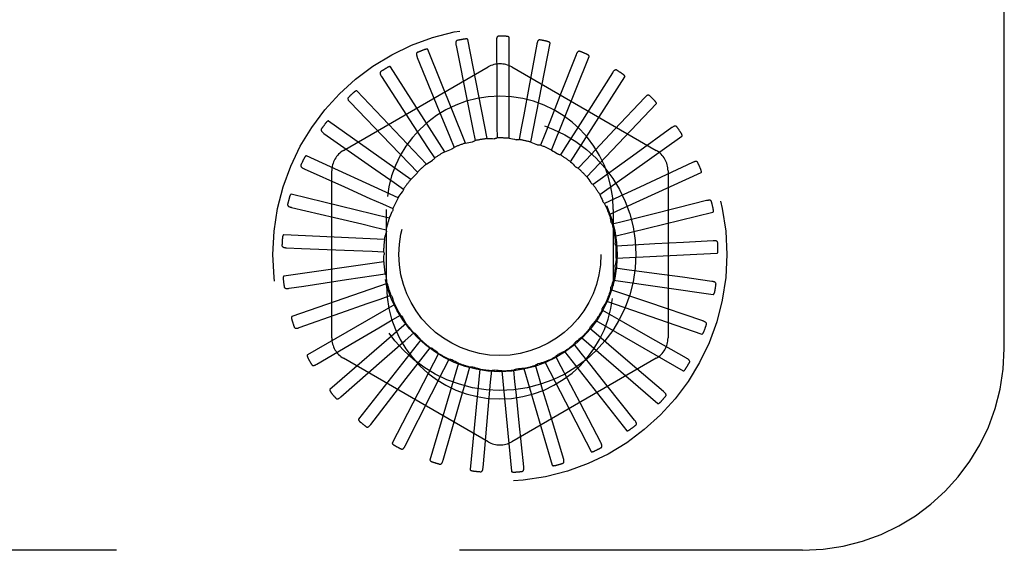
# Model space of a CAD drawing. Header units: inches. Extents: x 0 to 77.3, y 0 to 50.
# Tile 30 of 56: x 45.4 to 46.7, y 30.9 to 31.5. Entities that reach past the tile are written whole.
import ezdxf

# ---------------------------------------------------------------- set-up
doc = ezdxf.new("R2010")
doc.units = ezdxf.units.IN
doc.header["$LTSCALE"] = 4.25
doc.header["$MEASUREMENT"] = 0
doc.linetypes.add('HIDDEN', pattern=[0.2, 0.1, -0.1])
doc.layers.add('DEFAULT_2', color=8, linetype='HIDDEN')

msp = doc.modelspace()

# ---------------------------------------------------------------- linework, layer by layer
at = {"layer": 'DEFAULT_2', "color": 8, "linetype": 'HIDDEN'}
for p, q in [((46.652262, 31.119388), (46.652262, 32.869388)), ((46.011271, 31.37925), (45.987621, 31.501961)), ((46.038692, 31.379686), (46.038692, 31.504654)), ((45.984429, 31.373633), (45.937983, 31.48965)), ((45.972933, 31.494843), (45.987077, 31.424146)), ((46.022922, 31.500445), (46.02331, 31.44585)), ((46.073068, 31.496485), (46.063118, 31.442804)), ((46.065699, 31.374924), (46.08935, 31.497634)), ((45.924907, 31.479881), (45.952175, 31.413139)), ((46.091317, 31.365137), (46.137763, 31.481154)), ((46.121559, 31.483107), (46.101629, 31.432279)), ((45.833512, 31.364589), (46.012678, 31.468031)), ((45.959134, 31.363038), (45.891571, 31.468168)), ((46.041845, 31.468031), (46.221012, 31.364589)), ((45.880581, 31.456101), (45.919986, 31.395726)), ((46.11462, 31.350679), (46.182183, 31.455809)), ((46.166641, 31.460794), (46.137452, 31.414656)), ((45.936302, 31.347847), (45.850064, 31.438291)), ((46.206686, 31.430352), (46.169293, 31.390571)), ((45.841556, 31.424362), (45.891675, 31.372535)), ((45.987077, 31.424146), (45.99373, 31.390809)), ((46.134766, 31.332071), (46.221004, 31.422516)), ((45.952175, 31.413139), (45.965017, 31.381663)), ((45.916758, 31.328609), (45.814961, 31.401098)), ((45.919986, 31.395726), (45.938554, 31.367249)), ((46.023655, 31.394355), (46.023733, 31.380096)), ((46.053711, 31.392174), (46.051089, 31.378158)), ((46.240246, 31.392881), (46.196, 31.360897)), ((45.809243, 31.385811), (45.868265, 31.344406)), ((45.965017, 31.381663), (45.97039, 31.368455)), ((45.99373, 31.390809), (45.996506, 31.376822)), ((46.08281, 31.384344), (46.077583, 31.371077)), ((46.151026, 31.309988), (46.252822, 31.382477)), ((45.891675, 31.372535), (45.915297, 31.348087)), ((45.938554, 31.367249), (45.946329, 31.355296)), ((46.109902, 31.371149), (46.102258, 31.359111)), ((45.901207, 31.306021), (45.787531, 31.357935)), ((45.868265, 31.344406), (45.896086, 31.32487)), ((45.915297, 31.348087), (45.925193, 31.337821)), ((46.134006, 31.353065), (46.124223, 31.342691)), ((46.266109, 31.349736), (46.20074, 31.319324)), ((45.784809, 31.341841), (45.834632, 31.319515)), ((45.818928, 31.132446), (45.818928, 31.33933)), ((46.154253, 31.330746), (46.142684, 31.322411)), ((46.162813, 31.285226), (46.276488, 31.33714)), ((46.235595, 31.33933), (46.235595, 31.132446)), ((45.896086, 31.32487), (45.907747, 31.316663)), ((46.20074, 31.319324), (46.16991, 31.304998)), ((45.890212, 31.280897), (45.768766, 31.31036)), ((45.769139, 31.294042), (45.822286, 31.281549)), ((45.881617, 31.298437), (45.89462, 31.292585)), ((46.16991, 31.304998), (46.156972, 31.299003)), ((46.283338, 31.302477), (46.247687, 31.293557)), ((45.886762, 31.197388), (45.886762, 31.291388)), ((46.167762, 31.291388), (46.167762, 31.197388)), ((46.169701, 31.258682), (46.291147, 31.288144)), ((46.213395, 31.284985), (46.180412, 31.276753)), ((46.247687, 31.293557), (46.213395, 31.284985)), ((45.872411, 31.269743), (45.886287, 31.266457)), ((46.180412, 31.276753), (46.166573, 31.273315)), ((45.884171, 31.254147), (45.759344, 31.260093)), ((46.185378, 31.24703), (46.171139, 31.246274)), ((46.219323, 31.248872), (46.185378, 31.24703)), ((46.254617, 31.250799), (46.219323, 31.248872)), ((46.291313, 31.252811), (46.254617, 31.250799)), ((45.762798, 31.244141), (45.781333, 31.243392)), ((45.781333, 31.243392), (45.834836, 31.241219)), ((45.834836, 31.241219), (45.868802, 31.239826)), ((45.868802, 31.239826), (45.883049, 31.239225)), ((46.17144, 31.231313), (46.296267, 31.237259)), ((45.883301, 31.226737), (45.759604, 31.208952)), ((45.837304, 31.204706), (45.870921, 31.209766)), ((45.870921, 31.209766), (45.885024, 31.211873)), ((46.184629, 31.216905), (46.170504, 31.218857)), ((46.21831, 31.21229), (46.184629, 31.216905)), ((46.253331, 31.207503), (46.21831, 31.21229)), ((45.766015, 31.193942), (45.784357, 31.196714)), ((45.887634, 31.199658), (45.769539, 31.158784)), ((45.784357, 31.196714), (45.837304, 31.204706)), ((46.167969, 31.20411), (46.291666, 31.186325)), ((46.289744, 31.202533), (46.253331, 31.207503)), ((45.87869, 31.18065), (45.892139, 31.185388)), ((46.178193, 31.187466), (46.164692, 31.192056)), ((46.210391, 31.17656), (46.178193, 31.187466)), ((45.897014, 31.173888), (45.788788, 31.111403)), ((46.159412, 31.178055), (46.277508, 31.137182)), ((46.278688, 31.153461), (46.210391, 31.17656)), ((45.778674, 31.145259), (45.830139, 31.163482)), ((45.891828, 31.153531), (45.904138, 31.160728)), ((46.166302, 31.159778), (46.153914, 31.166839)), ((45.911102, 31.150359), (45.816657, 31.068522)), ((46.146079, 31.15409), (46.254305, 31.091606)), ((45.909862, 31.129388), (45.920587, 31.138785)), ((46.149385, 31.13484), (46.138557, 31.144118)), ((45.800318, 31.099851), (45.847405, 31.127485)), ((45.929387, 31.129921), (45.852137, 31.031689)), ((45.884318, 31.106957), (45.909862, 31.129388)), ((46.128054, 31.113554), (46.119179, 31.124714)), ((46.128452, 31.133082), (46.222897, 31.051245)), ((46.258545, 31.107368), (46.21107, 31.134329)), ((45.95121, 31.113313), (45.893946, 31.002236)), ((45.932139, 31.109095), (45.940892, 31.120352)), ((46.098997, 31.111639), (46.099238, 31.111758)), ((46.107167, 31.11579), (46.184417, 31.017558)), ((45.830165, 31.05936), (45.884318, 31.106957)), ((46.012678, 31.003745), (45.833512, 31.107187)), ((45.911301, 31.082235), (45.932139, 31.109095)), ((45.975782, 31.101135), (45.940574, 30.981229)), ((45.957853, 31.093384), (45.964318, 31.106094)), ((46.221012, 31.107187), (46.041845, 31.003745)), ((46.082994, 31.102838), (46.140258, 30.991761)), ((46.103081, 31.096689), (46.096478, 31.109327)), ((46.230043, 31.06592), (46.188528, 31.101378)), ((45.942476, 31.063066), (45.957853, 31.093384)), ((45.986077, 31.082824), (45.990019, 31.096527)), ((46.002215, 31.093828), (45.990336, 30.969425)), ((46.015789, 31.077796), (46.017066, 31.091997)), ((46.029552, 31.091655), (46.041431, 30.967252)), ((46.045915, 31.078481), (46.044482, 31.092668)), ((46.056807, 31.094695), (46.092015, 30.974788)), ((46.075367, 31.084856), (46.071275, 31.098515)), ((45.867135, 31.025249), (45.911301, 31.082235)), ((45.976715, 31.050143), (45.986077, 31.082824)), ((46.012781, 31.043934), (46.015789, 31.077796)), ((45.909892, 30.998752), (45.942476, 31.063066)), ((46.194211, 31.030615), (46.160158, 31.073289)), ((45.956891, 30.980825), (45.976715, 31.050143)), ((46.152346, 31.002729), (46.126984, 31.051076)), ((46.008064, 30.990595), (46.012781, 31.043934)), ((46.056729, 30.972941), (46.051153, 31.027252)), ((46.10596, 30.98327), (46.090206, 31.035544)), ((46.006434, 30.972116), (46.008064, 30.990595)), ((46.402262, 30.869388), (42.652262, 30.869388))]:
    msp.add_line(p, q, dxfattribs=at)
for points in [[(45.987621, 31.501961), (45.987557, 31.502121), (45.987458, 31.502258), (45.987321, 31.50237), (45.987156, 31.50246), (45.986972, 31.502534), (45.986773, 31.502592), (45.986562, 31.502638), (45.98634, 31.502673), (45.986108, 31.502699), (45.985865, 31.502716), (45.985613, 31.502725), (45.985352, 31.502727), (45.985083, 31.502722), (45.984806, 31.502711), (45.984519, 31.502693), (45.984222, 31.502669), (45.983914, 31.502638), (45.983593, 31.502599), (45.98326, 31.502552), (45.982913, 31.502496)], [(46.025619, 31.506153), (46.025159, 31.506104), (46.024746, 31.505978), (46.024379, 31.505769), (46.02406, 31.505493), (46.023794, 31.505162), (46.023574, 31.504779), (46.023393, 31.504347), (46.023248, 31.503874), (46.023135, 31.503365), (46.023051, 31.502826), (46.02299, 31.502262), (46.022949, 31.501676), (46.022926, 31.50107), (46.022922, 31.500445)], [(46.038692, 31.504654), (46.038659, 31.504824), (46.038589, 31.504977), (46.038475, 31.505112), (46.038331, 31.505232), (46.038166, 31.505339), (46.037981, 31.505434), (46.037784, 31.505519), (46.037573, 31.505595), (46.03735, 31.505664), (46.037115, 31.505727), (46.03687, 31.505784), (46.036615, 31.505835), (46.036352, 31.505882), (46.036078, 31.505923), (46.035794, 31.50596), (46.035499, 31.505992), (46.035184, 31.50602), (46.03487, 31.506043), (46.034575, 31.506059), (46.034293, 31.506068)], [(46.076796, 31.501579), (46.076336, 31.501619), (46.075906, 31.501574), (46.075506, 31.501438), (46.075141, 31.501226), (46.074817, 31.500952), (46.074528, 31.500617), (46.074269, 31.500228), (46.074037, 31.49979), (46.07383, 31.499312), (46.073645, 31.498799), (46.073478, 31.498257), (46.073328, 31.497689), (46.073191, 31.497099), (46.073068, 31.496485)], [(45.937983, 31.48965), (45.937889, 31.489796), (45.937766, 31.489911), (45.93761, 31.489995), (45.937431, 31.490053), (45.937237, 31.49009), (45.93703, 31.49011), (45.936815, 31.490115), (45.936591, 31.490107), (45.936357, 31.490088), (45.936115, 31.490059), (45.935866, 31.490021), (45.935609, 31.489973), (45.935347, 31.489918), (45.935076, 31.489854), (45.934798, 31.489783), (45.934511, 31.489703), (45.934209, 31.489612), (45.933907, 31.489515), (45.933619, 31.489417), (45.933342, 31.489316)], [(45.9745, 31.500958), (45.974058, 31.500823), (45.973676, 31.500621), (45.973356, 31.500347), (45.973095, 31.500015), (45.972897, 31.499639), (45.972752, 31.499221), (45.972656, 31.498763), (45.972604, 31.498271), (45.97259, 31.49775), (45.972609, 31.497205), (45.972655, 31.49664), (45.972727, 31.496056), (45.972819, 31.495458), (45.972933, 31.494843)], [(46.08935, 31.497634), (46.08935, 31.497807), (46.089309, 31.497971), (46.089223, 31.498126), (46.089104, 31.498271), (46.088961, 31.498407), (46.088797, 31.498536), (46.088619, 31.498657), (46.088426, 31.498771), (46.088219, 31.498882), (46.088, 31.498988), (46.087769, 31.49909), (46.087528, 31.499189), (46.087277, 31.499285), (46.087015, 31.499377), (46.086743, 31.499467), (46.086458, 31.499555), (46.08616, 31.499641), (46.085848, 31.499724), (46.085519, 31.499805), (46.085175, 31.499882)], [(45.925289, 31.486182), (45.92488, 31.485967), (45.924544, 31.485696), (45.924281, 31.485366), (45.924087, 31.48499), (45.923964, 31.484584), (45.923901, 31.484147), (45.923894, 31.483679), (45.923935, 31.483185), (45.92402, 31.482671), (45.924142, 31.482139), (45.924294, 31.481593), (45.924475, 31.481034), (45.924679, 31.480464), (45.924907, 31.479881)], [(46.126184, 31.487404), (46.125739, 31.48753), (46.125309, 31.487566), (46.12489, 31.487509), (46.124491, 31.48737), (46.124122, 31.487162), (46.123774, 31.486888), (46.123446, 31.486555), (46.123136, 31.486169), (46.122842, 31.485739), (46.122563, 31.485269), (46.122297, 31.484769), (46.122042, 31.484239), (46.121795, 31.483686), (46.121559, 31.483107)], [(46.137763, 31.481154), (46.137796, 31.481324), (46.137787, 31.481492), (46.137732, 31.48166), (46.137642, 31.481826), (46.137528, 31.481987), (46.137391, 31.482144), (46.137239, 31.482296), (46.137071, 31.482445), (46.136889, 31.482593), (46.136694, 31.482739), (46.136487, 31.482883), (46.136269, 31.483026), (46.136041, 31.483167), (46.135801, 31.483307), (46.13555, 31.483447), (46.135287, 31.483587), (46.135011, 31.483728), (46.13472, 31.483869), (46.134413, 31.48401), (46.134089, 31.484152)], [(45.891571, 31.468168), (45.891452, 31.468293), (45.891309, 31.468384), (45.89114, 31.468436), (45.890954, 31.468459), (45.890756, 31.468459), (45.890549, 31.468439), (45.890337, 31.468404), (45.890118, 31.468354), (45.889892, 31.468291), (45.88966, 31.468217), (45.889423, 31.468132), (45.88918, 31.468037), (45.888932, 31.467932), (45.888679, 31.467819), (45.888419, 31.467696), (45.888153, 31.467563), (45.887878, 31.467419), (45.887595, 31.467264), (45.887301, 31.467095), (45.886997, 31.466913)], [(45.879764, 31.462361), (45.879403, 31.462072), (45.879123, 31.461742), (45.878928, 31.461368), (45.878809, 31.460963), (45.878764, 31.460541), (45.878786, 31.460099), (45.878867, 31.459638), (45.879001, 31.459162), (45.879181, 31.458673), (45.879402, 31.458173), (45.879655, 31.457666), (45.879938, 31.457151), (45.880246, 31.45663), (45.880581, 31.456101)], [(46.171995, 31.464138), (46.171583, 31.464345), (46.171167, 31.464463), (46.170745, 31.464485), (46.170328, 31.464425), (46.169925, 31.46429), (46.169532, 31.464087), (46.169147, 31.463822), (46.168769, 31.463502), (46.168399, 31.463135), (46.168037, 31.462727), (46.167681, 31.462286), (46.16733, 31.461814), (46.166983, 31.461317), (46.166641, 31.460794)], [(46.182183, 31.455809), (46.182248, 31.45597), (46.182271, 31.456137), (46.182248, 31.456312), (46.182192, 31.456492), (46.18211, 31.456671), (46.182005, 31.456851), (46.181885, 31.45703), (46.181748, 31.457208), (46.181598, 31.457387), (46.181434, 31.457568), (46.181258, 31.457748), (46.18107, 31.45793), (46.180873, 31.458112), (46.180664, 31.458295), (46.180444, 31.45848), (46.180213, 31.458667), (46.179963, 31.458861), (46.179709, 31.459051), (46.179462, 31.459228), (46.179219, 31.459396)], [(46.02331, 31.44585), (46.023546, 31.411183), (46.023655, 31.394355)], [(46.063118, 31.442804), (46.056788, 31.408719), (46.053711, 31.392174)], [(45.839568, 31.430353), (45.839269, 31.430002), (45.839057, 31.429625), (45.838936, 31.429221), (45.838896, 31.428801), (45.838932, 31.428378), (45.839037, 31.427948), (45.839204, 31.427511), (45.839425, 31.427068), (45.839695, 31.426623), (45.840006, 31.426174), (45.840351, 31.425724), (45.840726, 31.425272), (45.841127, 31.424818), (45.841556, 31.424362)], [(45.850064, 31.438291), (45.849923, 31.438391), (45.849766, 31.438453), (45.84959, 31.438473), (45.849403, 31.43846), (45.849209, 31.438423), (45.849009, 31.438364), (45.848807, 31.438289), (45.848602, 31.438198), (45.848392, 31.438094), (45.848178, 31.437977), (45.847961, 31.437848), (45.847741, 31.437709), (45.847517, 31.43756), (45.84729, 31.437401), (45.847059, 31.437231), (45.846822, 31.43705), (45.846579, 31.436857), (45.84633, 31.436651), (45.846074, 31.43643), (45.845812, 31.436195)], [(46.101629, 31.432279), (46.088963, 31.400008), (46.08281, 31.384344)], [(46.212576, 31.432622), (46.212211, 31.432904), (46.211825, 31.433098), (46.211415, 31.4332), (46.210993, 31.433219), (46.210573, 31.433163), (46.210148, 31.433038), (46.209719, 31.432851), (46.209288, 31.432608), (46.208856, 31.432318), (46.208422, 31.431986), (46.207989, 31.43162), (46.207555, 31.431223), (46.207121, 31.430801), (46.206686, 31.430352)], [(46.221004, 31.422516), (46.221098, 31.422661), (46.221152, 31.422821), (46.221163, 31.422997), (46.221142, 31.423184), (46.221095, 31.423376), (46.221027, 31.423573), (46.220942, 31.423771), (46.220842, 31.423972), (46.220728, 31.424176), (46.220601, 31.424384), (46.220462, 31.424595), (46.220312, 31.424809), (46.220153, 31.425025), (46.219983, 31.425244), (46.219802, 31.425467), (46.21961, 31.425695), (46.219406, 31.425928), (46.219188, 31.426167), (46.218956, 31.426411), (46.21871, 31.426661)], [(46.137452, 31.414656), (46.118907, 31.385365), (46.109902, 31.371149)], [(45.814961, 31.401098), (45.814804, 31.40117), (45.814638, 31.401201), (45.814462, 31.401187), (45.81428, 31.401139), (45.814096, 31.401066), (45.813912, 31.40097), (45.813728, 31.400858), (45.813543, 31.40073), (45.813357, 31.400588), (45.813169, 31.400433), (45.81298, 31.400266), (45.81279, 31.400087), (45.812599, 31.399899), (45.812406, 31.399699), (45.812211, 31.399488), (45.812013, 31.399266), (45.811807, 31.399026), (45.811605, 31.398781), (45.811416, 31.398542), (45.811236, 31.398306)], [(46.24646, 31.393995), (46.246154, 31.394342), (46.245812, 31.394605), (46.245428, 31.394783), (46.245018, 31.394882), (46.244595, 31.394907), (46.244154, 31.394864), (46.243698, 31.394761), (46.243228, 31.394604), (46.242749, 31.394401), (46.24226, 31.394157), (46.241766, 31.39388), (46.241265, 31.393573), (46.240758, 31.39324), (46.240246, 31.392881)], [(45.806158, 31.391318), (45.80593, 31.390916), (45.805793, 31.390506), (45.805751, 31.390086), (45.805791, 31.389666), (45.805906, 31.389258), (45.806091, 31.388856), (45.806337, 31.388458), (45.806639, 31.388065), (45.806988, 31.387679), (45.807378, 31.387297), (45.807802, 31.38692), (45.808256, 31.386547), (45.808736, 31.386177), (45.809243, 31.385811)], [(46.011271, 31.37925), (46.013499, 31.379288), (46.015724, 31.379292), (46.017946, 31.379263), (46.020166, 31.3792)], [(46.023733, 31.380096), (46.023183, 31.379808), (46.02261, 31.379574), (46.022009, 31.379394), (46.021395, 31.379271), (46.020782, 31.379206), (46.020166, 31.3792)], [(46.038692, 31.379686), (46.040886, 31.379301), (46.043072, 31.378884), (46.045249, 31.378435), (46.047416, 31.377953)], [(46.169293, 31.390571), (46.14554, 31.365319), (46.134006, 31.353065)], [(46.252822, 31.382477), (46.252942, 31.382602), (46.253025, 31.382749), (46.25307, 31.38292), (46.253084, 31.383108), (46.253075, 31.383305), (46.253045, 31.383511), (46.252999, 31.383721), (46.252938, 31.383938), (46.252865, 31.38416), (46.25278, 31.384388), (46.252684, 31.384622), (46.252577, 31.38486), (46.252461, 31.385102), (46.252336, 31.385349), (46.252201, 31.385603), (46.252055, 31.385863), (46.251896, 31.386135), (46.25173, 31.386406), (46.251567, 31.386663), (46.251402, 31.38691)], [(45.97039, 31.368455), (45.969986, 31.367983), (45.96954, 31.367553), (45.969049, 31.367162), (45.968525, 31.366819), (45.967981, 31.366532), (45.96741, 31.366297)], [(45.984429, 31.373633), (45.986609, 31.374092), (45.988793, 31.374517), (45.990981, 31.374909), (45.993172, 31.375267)], [(45.996506, 31.376822), (45.99602, 31.376435), (45.995501, 31.376098), (45.994945, 31.375807), (45.994366, 31.375569), (45.993776, 31.37539), (45.993172, 31.375267)], [(46.051089, 31.378158), (46.050494, 31.377979), (46.049887, 31.377858), (46.049263, 31.377795), (46.048636, 31.37779), (46.048023, 31.377842), (46.047416, 31.377953)], [(46.065699, 31.374924), (46.067781, 31.374131), (46.069849, 31.373308), (46.071901, 31.372455), (46.073938, 31.371572)], [(46.077583, 31.371077), (46.076965, 31.371014), (46.076346, 31.371011), (46.075721, 31.371067), (46.075105, 31.37118), (46.074513, 31.371348), (46.073938, 31.371572)], [(45.787531, 31.357935), (45.787363, 31.357976), (45.787195, 31.357974), (45.787024, 31.357927), (45.786854, 31.357846), (45.786688, 31.357739), (45.786525, 31.35761), (45.786366, 31.357465), (45.786208, 31.357305), (45.786052, 31.35713), (45.785898, 31.356942), (45.785744, 31.356742), (45.785591, 31.356531), (45.785439, 31.35631), (45.785287, 31.356077), (45.785135, 31.355833), (45.784983, 31.355577), (45.784829, 31.355308), (45.784675, 31.355024), (45.78452, 31.354725), (45.784364, 31.354411)], [(45.946329, 31.355296), (45.946022, 31.354756), (45.945666, 31.35425), (45.945257, 31.353773), (45.944808, 31.353337), (45.944327, 31.352952), (45.943812, 31.352614)], [(45.959134, 31.363038), (45.961188, 31.363901), (45.963252, 31.364732), (45.965326, 31.365531), (45.96741, 31.366297)], [(46.091317, 31.365137), (46.093212, 31.363964), (46.095086, 31.362765), (46.09694, 31.361539), (46.098773, 31.360286)], [(46.102258, 31.359111), (46.101639, 31.359166), (46.101031, 31.35928), (46.100428, 31.359453), (46.099845, 31.359681), (46.099295, 31.359958), (46.098773, 31.360286)], [(46.196, 31.360897), (46.167898, 31.340596), (46.154253, 31.330746)], [(45.780738, 31.346665), (45.780591, 31.346227), (45.780534, 31.345799), (45.780571, 31.345378), (45.780691, 31.344973), (45.780881, 31.344594), (45.781138, 31.344234), (45.781456, 31.34389), (45.781826, 31.343562), (45.782242, 31.343248), (45.782697, 31.342948), (45.783185, 31.342658), (45.783701, 31.342378), (45.784242, 31.342105), (45.784809, 31.341841)], [(45.936302, 31.347847), (45.938154, 31.349082), (45.940022, 31.350288), (45.941908, 31.351465), (45.943812, 31.352614)], [(46.11462, 31.350679), (46.116259, 31.349169), (46.117872, 31.347637), (46.11946, 31.346082), (46.121023, 31.344505)], [(46.124223, 31.342691), (46.123622, 31.342864), (46.123046, 31.34309), (46.122494, 31.343371), (46.12197, 31.343701), (46.121481, 31.344079), (46.121023, 31.344505)], [(46.27242, 31.349655), (46.272186, 31.350053), (46.2719, 31.350376), (46.271557, 31.350623), (46.271173, 31.350798), (46.270761, 31.350902), (46.270321, 31.350944), (46.269853, 31.350929), (46.269363, 31.350864), (46.268853, 31.350755), (46.268328, 31.350608), (46.267789, 31.35043), (46.267239, 31.350223), (46.266679, 31.349992), (46.266109, 31.349736)], [(45.916758, 31.328609), (45.918344, 31.330174), (45.919951, 31.331713), (45.92158, 31.333225), (45.923229, 31.334711)], [(45.925193, 31.337821), (45.924994, 31.337233), (45.92474, 31.336669), (45.924429, 31.336124), (45.92407, 31.33561), (45.923672, 31.335141), (45.923229, 31.334711)], [(46.134766, 31.332071), (46.136089, 31.330279), (46.137383, 31.328469), (46.138648, 31.326642), (46.139884, 31.324797)], [(46.276488, 31.33714), (46.276629, 31.337241), (46.276739, 31.337369), (46.276815, 31.337529), (46.276865, 31.33771), (46.276893, 31.337906), (46.276902, 31.338113), (46.276897, 31.338329), (46.276879, 31.338553), (46.276849, 31.338785), (46.276808, 31.339025), (46.276758, 31.339272), (46.276699, 31.339526), (46.276631, 31.339786), (46.276554, 31.340053), (46.276469, 31.340327), (46.276376, 31.34061), (46.276273, 31.340902), (46.27616, 31.341205), (46.276034, 31.34152), (46.275898, 31.341845)], [(45.834632, 31.319515), (45.866264, 31.305328), (45.881617, 31.298437)], [(46.142684, 31.322411), (46.14213, 31.322692), (46.141607, 31.323023), (46.141112, 31.323408), (46.140655, 31.323837), (46.140247, 31.324299), (46.139884, 31.324797)], [(45.768766, 31.31036), (45.768593, 31.310368), (45.768428, 31.310335), (45.768269, 31.310257), (45.768118, 31.310145), (45.767975, 31.310008), (45.767839, 31.309851), (45.76771, 31.309678), (45.767586, 31.309491), (45.767466, 31.30929), (45.76735, 31.309076), (45.767236, 31.308851), (45.767126, 31.308614), (45.767019, 31.308368), (45.766914, 31.308111), (45.766811, 31.307843), (45.76671, 31.307563), (45.766608, 31.307264), (45.766512, 31.306961), (45.766425, 31.306671), (45.766347, 31.306387)], [(45.901207, 31.306021), (45.902468, 31.307857), (45.903755, 31.309672), (45.905068, 31.311466), (45.906407, 31.313237)], [(45.907747, 31.316663), (45.907662, 31.316047), (45.90752, 31.315445), (45.907318, 31.314851), (45.907063, 31.314279), (45.90676, 31.313743), (45.906407, 31.313237)], [(46.151026, 31.309988), (46.151986, 31.307977), (46.152914, 31.305955), (46.153811, 31.303922), (46.154675, 31.301877)], [(45.764228, 31.298008), (45.764166, 31.29755), (45.764192, 31.297119), (45.764308, 31.296713), (45.764502, 31.296338), (45.764761, 31.296002), (45.765081, 31.295697), (45.765458, 31.295419), (45.765884, 31.295167), (45.766352, 31.294938), (45.766856, 31.294729), (45.767389, 31.294536), (45.767949, 31.294359), (45.768532, 31.294194), (45.769139, 31.294042)], [(46.156972, 31.299003), (46.156482, 31.299384), (46.156031, 31.299809), (46.155618, 31.300281), (46.15525, 31.300788), (46.154937, 31.301318), (46.154675, 31.301877)], [(46.289521, 31.301202), (46.289366, 31.301637), (46.289146, 31.302009), (46.288856, 31.302316), (46.288512, 31.302561), (46.288128, 31.302741), (46.287703, 31.302865), (46.287241, 31.30294), (46.286747, 31.302969), (46.286226, 31.302958), (46.285682, 31.302913), (46.28512, 31.30284), (46.284541, 31.30274), (46.283947, 31.30262), (46.283338, 31.302477)], [(45.890212, 31.280897), (45.891103, 31.28294), (45.892023, 31.284965), (45.892973, 31.286975), (45.893952, 31.288967)], [(45.89462, 31.292585), (45.894653, 31.291964), (45.894628, 31.291346), (45.894542, 31.290725), (45.894399, 31.290115), (45.894203, 31.289531), (45.893953, 31.288967)], [(46.162813, 31.285226), (46.163375, 31.283071), (46.163904, 31.280909), (46.164399, 31.278743), (46.164861, 31.276571)], [(46.291147, 31.288144), (46.291304, 31.288216), (46.291436, 31.288321), (46.291541, 31.288463), (46.291624, 31.288632), (46.291689, 31.288819), (46.291737, 31.289021), (46.291773, 31.289234), (46.291797, 31.289457), (46.291812, 31.289691), (46.291818, 31.289934), (46.291815, 31.290187), (46.291805, 31.290447), (46.291787, 31.290715), (46.291763, 31.290992), (46.291731, 31.291277), (46.291693, 31.291573), (46.291647, 31.291879), (46.291593, 31.292198), (46.29153, 31.29253), (46.291458, 31.292875)], [(45.822286, 31.281549), (45.856032, 31.273604), (45.872411, 31.269743)], [(46.166573, 31.273315), (46.166163, 31.273782), (46.165801, 31.274284), (46.165485, 31.274825), (46.165219, 31.275393), (46.165013, 31.275973), (46.164861, 31.276571)], [(45.759344, 31.260093), (45.759172, 31.260069), (45.759016, 31.260005), (45.758875, 31.259898), (45.758748, 31.259759), (45.758634, 31.259599), (45.75853, 31.259418), (45.758436, 31.259225), (45.758349, 31.259017), (45.75827, 31.258797), (45.758196, 31.258565), (45.758127, 31.258322), (45.758064, 31.258069), (45.758005, 31.257807), (45.75795, 31.257535), (45.7579, 31.257252), (45.757854, 31.256958), (45.757811, 31.256651), (45.757773, 31.25633), (45.75774, 31.255992), (45.757712, 31.255638)], [(45.884171, 31.254147), (45.884659, 31.256321), (45.885179, 31.258484), (45.885732, 31.260637), (45.886316, 31.262779)], [(45.886287, 31.266457), (45.886437, 31.265855), (45.886529, 31.265243), (45.886562, 31.264616), (45.886538, 31.26399), (45.886456, 31.26338), (45.886316, 31.262779)], [(46.169701, 31.258682), (46.169845, 31.256458), (46.169955, 31.254236), (46.170031, 31.252015), (46.170074, 31.249795)], [(45.757225, 31.247107), (45.757251, 31.246645), (45.757357, 31.246226), (45.757549, 31.24585), (45.75781, 31.245518), (45.758128, 31.245237), (45.7585, 31.244998), (45.758923, 31.244797), (45.759389, 31.24463), (45.759891, 31.244493), (45.760426, 31.244383), (45.760986, 31.244295), (45.76157, 31.244227), (45.762173, 31.244175), (45.762798, 31.244141)], [(46.171139, 31.246274), (46.170825, 31.24681), (46.170564, 31.247371), (46.170356, 31.247963), (46.170203, 31.248571), (46.170109, 31.249179), (46.170074, 31.249795)], [(46.297142, 31.250389), (46.297072, 31.250846), (46.296927, 31.251252), (46.2967, 31.251609), (46.296409, 31.251914), (46.296066, 31.252164), (46.295672, 31.252366), (46.295233, 31.252526), (46.294753, 31.252649), (46.294239, 31.252737), (46.293697, 31.252795), (46.293131, 31.25283), (46.292543, 31.252842), (46.291938, 31.252836), (46.291313, 31.252811)], [(45.883049, 31.239225), (45.883311, 31.238662), (45.883517, 31.238079), (45.883668, 31.23747), (45.883762, 31.23685), (45.883797, 31.236235), (45.883774, 31.235619)], [(45.883301, 31.226737), (45.883369, 31.228964), (45.883471, 31.231187), (45.883606, 31.233405), (45.883774, 31.235619)], [(46.296267, 31.237259), (46.296436, 31.2373), (46.296585, 31.237378), (46.296715, 31.237498), (46.296828, 31.237648), (46.296927, 31.237819), (46.297013, 31.238009), (46.297089, 31.23821), (46.297155, 31.238425), (46.297214, 31.238652), (46.297265, 31.23889), (46.29731, 31.239138), (46.297349, 31.239396), (46.297383, 31.239663), (46.297411, 31.239939), (46.297434, 31.240225), (46.297453, 31.240522), (46.297466, 31.240838), (46.297473, 31.241155), (46.297474, 31.241459), (46.29747, 31.241755)], [(46.170504, 31.218857), (46.170297, 31.219443), (46.170148, 31.220043), (46.170055, 31.220664), (46.17002, 31.22129), (46.170043, 31.221905), (46.170125, 31.222516)], [(46.17144, 31.231313), (46.171161, 31.229103), (46.170849, 31.2269), (46.170503, 31.224704), (46.170125, 31.222516)], [(45.759604, 31.208952), (45.759441, 31.208896), (45.759299, 31.208804), (45.759181, 31.208672), (45.759083, 31.208511), (45.759001, 31.208332), (45.758933, 31.208135), (45.758877, 31.207927), (45.758832, 31.207707), (45.758795, 31.207476), (45.758766, 31.207234), (45.758745, 31.206983), (45.758731, 31.206722), (45.758722, 31.206454), (45.758721, 31.206176), (45.758725, 31.205889), (45.758735, 31.205591), (45.758751, 31.205282), (45.758775, 31.204959), (45.758806, 31.204623), (45.758845, 31.204274)], [(45.885024, 31.211873), (45.885387, 31.211369), (45.8857, 31.210835), (45.885963, 31.210266), (45.886173, 31.209675), (45.886324, 31.209078), (45.886418, 31.208469)], [(45.887634, 31.199658), (45.88728, 31.201857), (45.886959, 31.204059), (45.886672, 31.206263), (45.886418, 31.208469)], [(46.167969, 31.20411), (46.167276, 31.201992), (46.166553, 31.199888), (46.165798, 31.197798), (46.165013, 31.195721)], [(46.295009, 31.199052), (46.295027, 31.199514), (46.294961, 31.19994), (46.294806, 31.200333), (46.294578, 31.200688), (46.294288, 31.200998), (46.29394, 31.201271), (46.293539, 31.201512), (46.293091, 31.201723), (46.292604, 31.201906), (46.292082, 31.202067), (46.291533, 31.202208), (46.290958, 31.202331), (46.290362, 31.20244), (46.289744, 31.202533)], [(45.759982, 31.195799), (45.760095, 31.195351), (45.760278, 31.19496), (45.760538, 31.194626), (45.760857, 31.19435), (45.761222, 31.194134), (45.761633, 31.19397), (45.762086, 31.193853), (45.762575, 31.193777), (45.763094, 31.193738), (45.76364, 31.193731), (45.764207, 31.19375), (45.764793, 31.193794), (45.765395, 31.193857), (45.766015, 31.193942)], [(45.892139, 31.185388), (45.892591, 31.184962), (45.892999, 31.184497), (45.893366, 31.183988), (45.893684, 31.183448), (45.893945, 31.18289), (45.894152, 31.182309)], [(46.164692, 31.192056), (46.1646, 31.192671), (46.164567, 31.193288), (46.164593, 31.193915), (46.164677, 31.194536), (46.164817, 31.195136), (46.165013, 31.195721)], [(46.291666, 31.186325), (46.291839, 31.186333), (46.292, 31.186381), (46.292151, 31.186475), (46.29229, 31.186601), (46.29242, 31.18675), (46.29254, 31.18692), (46.292652, 31.187103), (46.292758, 31.187302), (46.292858, 31.187513), (46.292954, 31.187737), (46.293045, 31.187973), (46.293132, 31.188218), (46.293216, 31.188474), (46.293296, 31.188739), (46.293373, 31.189016), (46.293447, 31.189305), (46.293518, 31.189606), (46.293587, 31.189922), (46.293651, 31.190253), (46.293712, 31.190598)], [(45.830139, 31.163482), (45.862823, 31.175043), (45.87869, 31.18065)], [(45.897014, 31.173888), (45.89625, 31.175981), (45.895518, 31.178082), (45.894819, 31.180191), (45.894152, 31.182309)], [(46.159412, 31.178055), (46.158331, 31.176107), (46.157223, 31.174178), (46.156086, 31.172268), (46.154922, 31.170377)], [(45.904138, 31.160728), (45.904663, 31.160396), (45.905151, 31.160016), (45.905608, 31.159586), (45.906022, 31.159116), (45.906384, 31.158618), (45.906698, 31.158087)], [(46.153914, 31.166839), (46.153939, 31.16746), (46.154024, 31.168073), (46.154168, 31.168684), (46.154368, 31.169277), (46.154619, 31.16984), (46.154922, 31.170377)], [(46.21107, 31.134329), (46.18093, 31.151458), (46.166302, 31.159778)], [(45.769539, 31.158784), (45.769389, 31.158698), (45.769268, 31.158581), (45.769177, 31.158429), (45.76911, 31.158253), (45.769064, 31.158061), (45.769034, 31.157855), (45.769019, 31.15764), (45.769016, 31.157416), (45.769024, 31.157182), (45.769041, 31.156939), (45.769068, 31.156688), (45.769103, 31.156429), (45.769146, 31.156164), (45.769196, 31.155891), (45.769255, 31.15561), (45.769321, 31.15532), (45.769397, 31.155013), (45.76948, 31.154707), (45.769564, 31.154414), (45.769653, 31.15413)], [(45.847405, 31.127485), (45.877309, 31.145022), (45.891828, 31.153531)], [(45.911102, 31.150359), (45.909955, 31.152269), (45.908839, 31.154194), (45.907753, 31.156133), (45.906698, 31.158086)], [(46.138557, 31.144118), (46.1387, 31.144723), (46.138899, 31.145309), (46.139156, 31.145881), (46.139465, 31.146426), (46.139817, 31.146931), (46.140217, 31.147401)], [(46.146079, 31.15409), (46.144649, 31.152382), (46.143195, 31.150697), (46.141718, 31.149037), (46.140217, 31.147401)], [(46.283199, 31.149046), (46.283304, 31.149496), (46.28332, 31.149927), (46.283243, 31.150343), (46.283086, 31.150734), (46.28286, 31.151094), (46.28257, 31.151428), (46.282221, 31.15174), (46.281821, 31.152031), (46.281377, 31.152304), (46.280895, 31.15256), (46.280383, 31.152803), (46.279842, 31.153032), (46.279277, 31.153252), (46.278688, 31.153461)], [(45.772399, 31.14594), (45.772595, 31.145521), (45.772849, 31.145172), (45.773166, 31.144894), (45.773532, 31.144683), (45.773932, 31.14454), (45.774366, 31.144457), (45.774833, 31.144427), (45.775328, 31.144445), (45.775845, 31.144505), (45.776383, 31.144602), (45.776935, 31.144728), (45.777503, 31.144882), (45.778082, 31.145058), (45.778674, 31.145259)], [(45.920587, 31.138785), (45.921165, 31.138558), (45.921717, 31.138278), (45.922247, 31.137941), (45.922742, 31.137558), (45.923192, 31.137138), (45.9236, 31.136676)], [(45.929387, 31.129921), (45.9279, 31.13158), (45.926439, 31.133258), (45.925006, 31.134957), (45.9236, 31.136676)], [(46.277508, 31.137182), (46.277679, 31.137157), (46.277847, 31.137174), (46.278012, 31.137237), (46.278173, 31.137334), (46.278328, 31.137456), (46.278479, 31.1376), (46.278624, 31.13776), (46.278765, 31.137934), (46.278904, 31.138123), (46.27904, 31.138325), (46.279174, 31.138539), (46.279306, 31.138763), (46.279437, 31.138998), (46.279565, 31.139244), (46.279693, 31.139501), (46.279821, 31.139771), (46.27995, 31.140058), (46.280075, 31.14035), (46.280189, 31.140632), (46.280295, 31.14091)], [(46.119179, 31.124714), (46.119433, 31.12528), (46.119739, 31.125818), (46.1201, 31.126331), (46.120507, 31.126808), (46.120948, 31.127237), (46.121429, 31.127623)], [(46.128452, 31.133082), (46.126725, 31.131676), (46.124979, 31.130297), (46.123214, 31.128946), (46.121429, 31.127623)], [(46.188528, 31.101378), (46.162175, 31.123902), (46.149385, 31.13484)], [(45.788788, 31.111403), (45.788657, 31.11129), (45.78856, 31.111152), (45.7885, 31.110986), (45.788468, 31.110801), (45.788458, 31.110603), (45.788469, 31.110395), (45.788494, 31.110182), (45.788534, 31.10996), (45.788586, 31.109732), (45.788649, 31.109497), (45.788722, 31.109255), (45.788806, 31.109008), (45.788898, 31.108756), (45.788999, 31.108498), (45.78911, 31.108233), (45.78923, 31.10796), (45.78936, 31.107679), (45.789502, 31.107388), (45.789656, 31.107088), (45.789822, 31.106779)], [(45.940892, 31.120352), (45.941502, 31.120238), (45.942097, 31.120067), (45.942681, 31.119837), (45.94324, 31.119555), (45.943761, 31.119227), (45.94425, 31.11885)], [(45.95121, 31.113313), (45.949436, 31.11466), (45.947684, 31.116032), (45.945955, 31.117429), (45.94425, 31.11885)], [(46.096478, 31.109327), (46.096806, 31.109798), (46.097173, 31.110236), (46.097582, 31.110645), (46.098025, 31.111018), (46.098496, 31.111349), (46.098997, 31.111639)], [(46.107167, 31.11579), (46.105862, 31.115084), (46.104551, 31.114393), (46.103233, 31.113714), (46.101908, 31.113049), (46.100576, 31.112397), (46.099238, 31.111758)], [(46.160158, 31.073289), (46.138543, 31.100393), (46.128054, 31.113554)], [(45.794027, 31.099333), (45.794299, 31.098959), (45.794614, 31.098664), (45.794979, 31.098451), (45.795378, 31.098313), (45.795798, 31.098248), (45.79624, 31.098249), (45.796704, 31.098308), (45.797187, 31.098419), (45.797683, 31.098576), (45.798193, 31.098773), (45.798711, 31.099001), (45.799239, 31.09926), (45.799775, 31.099542), (45.800318, 31.099851)], [(45.964318, 31.106094), (45.964939, 31.106098), (45.965555, 31.106043), (45.966172, 31.105927), (45.966775, 31.105756), (45.967348, 31.105533), (45.967899, 31.105255)], [(45.975782, 31.101135), (45.973785, 31.102122), (45.971805, 31.103138), (45.969843, 31.104182), (45.967899, 31.105255)], [(46.071275, 31.098515), (46.071722, 31.098947), (46.072206, 31.099332), (46.072732, 31.099674), (46.073286, 31.099966), (46.073856, 31.1002), (46.074446, 31.10038)], [(46.082994, 31.102838), (46.080867, 31.102174), (46.078734, 31.101543), (46.076593, 31.100945), (46.074446, 31.10038)], [(46.262139, 31.102179), (46.262328, 31.102601), (46.262425, 31.103021), (46.262427, 31.103444), (46.262347, 31.103858), (46.262193, 31.104254), (46.261972, 31.104637), (46.261689, 31.105009), (46.261351, 31.105371), (46.260967, 31.105723), (46.260542, 31.106066), (46.260085, 31.106401), (46.259597, 31.106729), (46.259084, 31.107051), (46.258545, 31.107368)], [(45.990019, 31.096527), (45.990628, 31.096649), (45.991244, 31.096711), (45.991871, 31.096715), (45.992495, 31.09666), (45.993101, 31.09655), (45.993694, 31.096382)], [(46.002215, 31.093828), (46.000066, 31.094419), (45.99793, 31.095042), (45.995806, 31.095696), (45.993694, 31.096382)], [(46.017066, 31.091997), (46.017641, 31.092232), (46.018234, 31.09241), (46.018849, 31.092532), (46.019473, 31.092597), (46.020088, 31.092603), (46.020703, 31.09255)], [(46.029552, 31.091655), (46.027331, 31.091829), (46.025116, 31.092036), (46.022906, 31.092276), (46.020703, 31.09255)], [(46.044482, 31.092668), (46.045002, 31.093007), (46.04555, 31.093294), (46.046132, 31.093531), (46.046731, 31.093712), (46.047335, 31.093834), (46.047948, 31.093899)], [(46.056807, 31.094695), (46.054593, 31.094445), (46.052379, 31.094229), (46.050164, 31.094047), (46.047948, 31.093899)], [(46.126984, 31.051076), (46.11089, 31.081782), (46.103081, 31.096689)], [(46.254305, 31.091606), (46.254469, 31.091549), (46.254637, 31.091534), (46.254811, 31.091565), (46.254988, 31.09163), (46.255163, 31.091721), (46.255338, 31.091833), (46.25551, 31.091962), (46.255682, 31.092107), (46.255854, 31.092266), (46.256026, 31.092439), (46.256198, 31.092623), (46.256371, 31.092819), (46.256543, 31.093025), (46.256716, 31.093242), (46.25689, 31.09347), (46.257066, 31.093711), (46.257245, 31.093964), (46.257426, 31.094232), (46.257609, 31.094516), (46.257796, 31.094817)], [(46.051153, 31.027252), (46.047624, 31.061739), (46.045915, 31.078481)], [(46.090206, 31.035544), (46.080214, 31.06874), (46.075367, 31.084856)], [(45.816657, 31.068522), (45.816549, 31.068386), (45.81648, 31.068232), (45.816452, 31.068057), (45.816456, 31.067869), (45.816484, 31.067673), (45.816534, 31.067471), (45.816599, 31.067266), (45.81668, 31.067057), (45.816774, 31.066842), (45.816881, 31.066623), (45.816998, 31.0664), (45.817127, 31.066173), (45.817265, 31.065943), (45.817414, 31.065708), (45.817573, 31.065469), (45.817742, 31.065224), (45.817923, 31.064973), (45.818117, 31.064714), (45.818326, 31.064447), (45.81855, 31.064172)], [(46.23259, 31.060144), (46.232854, 31.060522), (46.233029, 31.060916), (46.233112, 31.06133), (46.233112, 31.061752), (46.233036, 31.06217), (46.232891, 31.062588), (46.232684, 31.063008), (46.232421, 31.063427), (46.23211, 31.063845), (46.231758, 31.064263), (46.231372, 31.064678), (46.230955, 31.065093), (46.230512, 31.065506), (46.230043, 31.06592)], [(45.824086, 31.05766), (45.824423, 31.057344), (45.824788, 31.057115), (45.825187, 31.056974), (45.825605, 31.056915), (45.826029, 31.056931), (45.826463, 31.057015), (45.826908, 31.057161), (45.82736, 31.057361), (45.827818, 31.057609), (45.828281, 31.057899), (45.828747, 31.058221), (45.829217, 31.058575), (45.829689, 31.058954), (45.830165, 31.05936)], [(46.222897, 31.051245), (46.223046, 31.051158), (46.223209, 31.051112), (46.223386, 31.051109), (46.223571, 31.05114), (46.223761, 31.051195), (46.223954, 31.051273), (46.224148, 31.051367), (46.224344, 31.051477), (46.224542, 31.0516), (46.224744, 31.051737), (46.224948, 31.051885), (46.225154, 31.052045), (46.225362, 31.052215), (46.225573, 31.052395), (46.225788, 31.052586), (46.226006, 31.052789), (46.226229, 31.053004), (46.226458, 31.053233), (46.226691, 31.053477), (46.22693, 31.053735)], [(45.852137, 31.031689), (45.852057, 31.031535), (45.852019, 31.031371), (45.852024, 31.031194), (45.852063, 31.03101), (45.852128, 31.030823), (45.852215, 31.030634), (45.852318, 31.030445), (45.852437, 31.030255), (45.85257, 31.030062), (45.852716, 31.029867), (45.852874, 31.02967), (45.853043, 31.029472), (45.853223, 31.029272), (45.853413, 31.02907), (45.853614, 31.028865), (45.853827, 31.028656), (45.854057, 31.02844), (45.854292, 31.028227), (45.85452, 31.028027), (45.854747, 31.027837)], [(46.19562, 31.024462), (46.195952, 31.024783), (46.196198, 31.025138), (46.196357, 31.025529), (46.196437, 31.025943), (46.196441, 31.026368), (46.196378, 31.026805), (46.196253, 31.027257), (46.196075, 31.027718), (46.195849, 31.028188), (46.195582, 31.028664), (46.195281, 31.029145), (46.19495, 31.02963), (46.194594, 31.03012), (46.194211, 31.030615)], [(45.861486, 31.02243), (45.861878, 31.022184), (45.86228, 31.022027), (45.862698, 31.021965), (45.86312, 31.021985), (45.863533, 31.022081), (45.863944, 31.022246), (45.864353, 31.022473), (45.864759, 31.022756), (45.865162, 31.023086), (45.865562, 31.023458), (45.865958, 31.023863), (45.866352, 31.024299), (45.866744, 31.024761), (45.867135, 31.025249)], [(46.184417, 31.017558), (46.184548, 31.017444), (46.184699, 31.017368), (46.184872, 31.017332), (46.18506, 31.017326), (46.185256, 31.017345), (46.185461, 31.017385), (46.185669, 31.01744), (46.185882, 31.017511), (46.186101, 31.017595), (46.186324, 31.017691), (46.186553, 31.017798), (46.186786, 31.017916), (46.187022, 31.018043), (46.187263, 31.01818), (46.18751, 31.018327), (46.187763, 31.018485), (46.188027, 31.018657), (46.18829, 31.018835), (46.188539, 31.019011), (46.188778, 31.019187)], [(45.893946, 31.002236), (45.893897, 31.00207), (45.893891, 31.001902), (45.893929, 31.001729), (45.894003, 31.001556), (45.894102, 31.001385), (45.894223, 31.001216), (45.89436, 31.001049), (45.894513, 31.000885), (45.89468, 31.000721), (45.89486, 31.000557), (45.895052, 31.000394), (45.895256, 31.000231), (45.89547, 31.000069), (45.895695, 30.999906), (45.895931, 30.999743), (45.89618, 30.999579), (45.896442, 30.999412), (45.896718, 30.999244), (45.897009, 30.999075), (45.897317, 30.998904)], [(46.152565, 30.99642), (46.152951, 30.996674), (46.153261, 30.996975), (46.153491, 30.997329), (46.153648, 30.997721), (46.153732, 30.998137), (46.153753, 30.998579), (46.153716, 30.999046), (46.153627, 30.999533), (46.153494, 31.000037), (46.153322, 31.000555), (46.153118, 31.001084), (46.152885, 31.001623), (46.152628, 31.002171), (46.152346, 31.002729)], [(45.90488, 30.994914), (45.905311, 30.994746), (45.905735, 30.994669), (45.906157, 30.994687), (45.906567, 30.994787), (45.906955, 30.994959), (45.907327, 30.995198), (45.907686, 30.995499), (45.908031, 30.995853), (45.908364, 30.996254), (45.908686, 30.996695), (45.908999, 30.997168), (45.909304, 30.99767), (45.909601, 30.998198), (45.909892, 30.998752)], [(46.140258, 30.991761), (46.140365, 30.991625), (46.140498, 30.991522), (46.140661, 30.991453), (46.140845, 30.991413), (46.141042, 30.991394), (46.14125, 30.991394), (46.141465, 30.991409), (46.141687, 30.991439), (46.141918, 30.991479), (46.142156, 30.991531), (46.142401, 30.991593), (46.142651, 30.991665), (46.142908, 30.991745), (46.143171, 30.991834), (46.143441, 30.991932), (46.143719, 30.992039), (46.144006, 30.992156), (46.144303, 30.992283), (46.14461, 30.992422), (46.144927, 30.992574)], [(45.940574, 30.981229), (45.940558, 30.981056), (45.940583, 30.98089), (45.940654, 30.980727), (45.940759, 30.980571), (45.940888, 30.980422), (45.941039, 30.980279), (45.941205, 30.980141), (45.941386, 30.980009), (45.941581, 30.979879), (45.941789, 30.979753), (45.942009, 30.979629), (45.94224, 30.979507), (45.942481, 30.979389), (45.942733, 30.979272), (45.942995, 30.979156), (45.943271, 30.979042), (45.943564, 30.978926), (45.943862, 30.978815), (45.944149, 30.978714), (45.944431, 30.978622)], [(45.952696, 30.976108), (45.953151, 30.976025), (45.953582, 30.976029), (45.953993, 30.976126), (45.954377, 30.976302), (45.954725, 30.976545), (45.955045, 30.97685), (45.95534, 30.977213), (45.955613, 30.977627), (45.955864, 30.978083), (45.956097, 30.978577), (45.956315, 30.9791), (45.956518, 30.979652), (45.956711, 30.980226), (45.956891, 30.980825)], [(46.10498, 30.977034), (46.105408, 30.977209), (46.105769, 30.977447), (46.106062, 30.977751), (46.10629, 30.978106), (46.106452, 30.978498), (46.106556, 30.978928), (46.106608, 30.979393), (46.106613, 30.979888), (46.106578, 30.980408), (46.106507, 30.980949), (46.106407, 30.981507), (46.10628, 30.982081), (46.106132, 30.982669), (46.10596, 30.98327)], [(45.990336, 30.969425), (45.990352, 30.969253), (45.990408, 30.969094), (45.990508, 30.968948), (45.990641, 30.968814), (45.990796, 30.968692), (45.990971, 30.96858), (45.99116, 30.968477), (45.991363, 30.968381), (45.99158, 30.96829), (45.991808, 30.968206), (45.992047, 30.968126), (45.992297, 30.96805), (45.992556, 30.967979), (45.992825, 30.967912), (45.993105, 30.967848), (45.993397, 30.967788), (45.993702, 30.967731), (45.99402, 30.967677), (45.994353, 30.967629), (45.9947, 30.967585)], [(46.003206, 30.966691), (46.003669, 30.966695), (46.004092, 30.966781), (46.004478, 30.966955), (46.004821, 30.9672), (46.005117, 30.967504), (46.005373, 30.967864), (46.005595, 30.968277), (46.005784, 30.968734), (46.005944, 30.96923), (46.006079, 30.969759), (46.006194, 30.970314), (46.00629, 30.970894), (46.00637, 30.971494), (46.006434, 30.972116)], [(46.041431, 30.967252), (46.041479, 30.967087), (46.041564, 30.966941), (46.04169, 30.966817), (46.041845, 30.966711), (46.04202, 30.966621), (46.042213, 30.966543), (46.042418, 30.966478), (46.042635, 30.966422), (46.042864, 30.966374), (46.043103, 30.966334), (46.043353, 30.966301), (46.043612, 30.966274), (46.043879, 30.966253), (46.044155, 30.966237), (46.044441, 30.966228), (46.044738, 30.966224), (46.045052, 30.966225), (46.045369, 30.966233), (46.04568, 30.966246), (46.045987, 30.966266)], [(46.054589, 30.967004), (46.055041, 30.967095), (46.05544, 30.96726), (46.055785, 30.967503), (46.056076, 30.967808), (46.056309, 30.968163), (46.056493, 30.968565), (46.056632, 30.969012), (46.056731, 30.969497), (46.056795, 30.970014), (46.056827, 30.970559), (46.056835, 30.971126), (46.056819, 30.971714), (46.056785, 30.972318), (46.056729, 30.972941)], [(46.092015, 30.974788), (46.092094, 30.974634), (46.092205, 30.974508), (46.092353, 30.97441), (46.092525, 30.974335), (46.092715, 30.974279), (46.092919, 30.97424), (46.093133, 30.974214), (46.093357, 30.974201), (46.093591, 30.974197), (46.093835, 30.974203), (46.094087, 30.974218), (46.094347, 30.974241), (46.094614, 30.974271), (46.094888, 30.974309), (46.095172, 30.974353), (46.095465, 30.974406), (46.095775, 30.974468), (46.096085, 30.974535), (46.096381, 30.974606), (46.096668, 30.97468)]]:
    msp.add_lwpolyline(points, dxfattribs=at)
for radius in [0.28125, 0.1685, 0.14525, 0.12525]:
    msp.add_circle((46.027262, 31.235888), radius, dxfattribs=at)
for centre, radius, start, end in [((46.027262, 31.235888), 0.27027, 99.44428, 101.25742), ((46.027262, 31.235888), 0.27027, 88.509346, 90.348348), ((46.027262, 31.235888), 0.27027, 77.62679, 79.439333), ((46.027262, 31.235888), 0.27027, 110.334552, 112.166628), ((46.027262, 31.235888), 0.27027, 66.717895, 68.530087), ((46.027262, 31.235888), 0.27027, 121.263694, 123.075539), ((46.027262, 31.442772), 0.029167, 60, 120), ((46.027262, 31.235888), 0.27027, 55.789265, 57.621167), ((46.027262, 31.235888), 0.27027, 132.172081, 133.984776), ((46.027262, 31.291388), 0.1405, 0, 180), ((46.027262, 31.235888), 0.27027, 44.898839, 46.711979), ((46.027262, 31.235888), 0.27027, 143.06246, 144.893799), ((46.027262, 31.235888), 0.27027, 33.971477, 35.802847), ((46.027262, 31.235888), 0.144251, 96.364372, 102.310619), ((46.027262, 31.235888), 0.144251, 85.455282, 91.401528), ((46.027262, 31.235888), 0.144251, 107.273463, 113.21971), ((46.027262, 31.235888), 0.144251, 74.546191, 80.492437), ((46.027262, 31.235888), 0.144251, 63.6371, 69.583347), ((45.848095, 31.33933), 0.029167, 120, 180), ((46.027262, 31.235888), 0.144251, 118.182554, 124.128801), ((46.027262, 31.235888), 0.144251, 52.728009, 58.674256), ((46.206428, 31.33933), 0.029167, 0, 60), ((46.027262, 31.235888), 0.27027, 153.989761, 155.802861), ((46.027262, 31.235888), 0.144251, 129.091645, 135.037892), ((46.027262, 31.235888), 0.144251, 41.818918, 47.765165), ((46.027262, 31.235888), 0.27027, 23.081511, 24.893888), ((46.027262, 31.235888), 0.144251, 140.000736, 145.946983), ((46.027262, 31.235888), 0.144251, 30.909827, 36.856074), ((46.027262, 31.235888), 0.27027, 164.879826, 166.712086), ((46.027262, 31.235888), 0.144251, 150.909827, 156.856074), ((46.027262, 31.235888), 0.144251, 20.000736, 25.946983), ((46.027262, 31.235888), 0.27027, 12.172157, 13.984638), ((46.027262, 31.235888), 0.144251, 161.818918, 167.765165), ((46.027262, 31.235888), 0.144251, 9.091645, 15.037892), ((46.027262, 31.235888), 0.27027, 175.809474, 177.620993), ((46.027262, 31.235888), 0.144251, 172.728009, 178.674256), ((46.027262, 31.235888), 0.144251, 358.182554, 4.128801), ((46.027262, 31.235888), 0.27027, 1.24396, 3.075702), ((46.027262, 31.235888), 0.144251, 183.6371, 189.583347), ((46.027262, 31.235888), 0.144251, 347.273463, 353.21971), ((46.027262, 31.235888), 0.27027, 186.717386, 188.530218), ((46.027262, 31.197388), 0.1405, 180, 360), ((46.027262, 31.235888), 0.144251, 194.546191, 200.492437), ((46.027262, 31.235888), 0.27027, 350.353433, 352.16654), ((46.027262, 31.235888), 0.144251, 336.364372, 342.310619), ((46.027262, 31.235888), 0.144251, 205.455282, 211.401528), ((46.027262, 31.235888), 0.144251, 325.455282, 331.401528), ((46.027262, 31.235888), 0.27027, 197.607887, 199.439281), ((46.027262, 31.235888), 0.144251, 216.364372, 222.310619), ((46.027262, 31.235888), 0.27027, 339.425912, 341.257378), ((46.027262, 31.235888), 0.144251, 314.546191, 320.492437), ((45.848095, 31.132446), 0.029167, 180, 240), ((46.027262, 31.235888), 0.144251, 227.273463, 233.21971), ((46.027262, 31.235888), 0.144251, 303.6371, 309.583347), ((46.206428, 31.132446), 0.029167, 300, 360), ((46.027262, 31.235888), 0.144251, 238.182554, 244.128801), ((46.402262, 31.119388), 0.25, 270, 360), ((46.027262, 31.235888), 0.27027, 208.535285, 210.348303), ((46.027262, 31.235888), 0.144251, 249.091645, 255.037892), ((46.027262, 31.235888), 0.144251, 292.728009, 298.674256), ((46.027262, 31.235888), 0.27027, 328.536238, 330.348441), ((46.027262, 31.235888), 0.144251, 260.000736, 265.946983), ((46.027262, 31.235888), 0.144251, 270.909827, 276.856074), ((46.027262, 31.235888), 0.144251, 281.818918, 287.765165), ((46.027262, 31.235888), 0.27027, 219.445696, 221.25754), ((46.027262, 31.235888), 0.27027, 317.626479, 319.439202), ((46.027262, 31.235888), 0.27027, 230.334615, 232.166451), ((46.027262, 31.235888), 0.27027, 306.698632, 308.530233), ((46.027262, 31.029004), 0.029167, 240, 300), ((46.027262, 31.235888), 0.27027, 241.262711, 243.075659), ((46.027262, 31.235888), 0.27027, 295.808058, 297.621099), ((46.027262, 31.235888), 0.27027, 252.153276, 253.98476), ((46.027262, 31.235888), 0.27027, 284.880292, 286.711913), ((46.027262, 31.235888), 0.27027, 263.080423, 264.893519), ((46.027262, 31.235888), 0.27027, 273.972746, 275.803132)]:
    msp.add_arc(centre, radius, start, end, dxfattribs=at)

doc.saveas('drawing.dxf')
